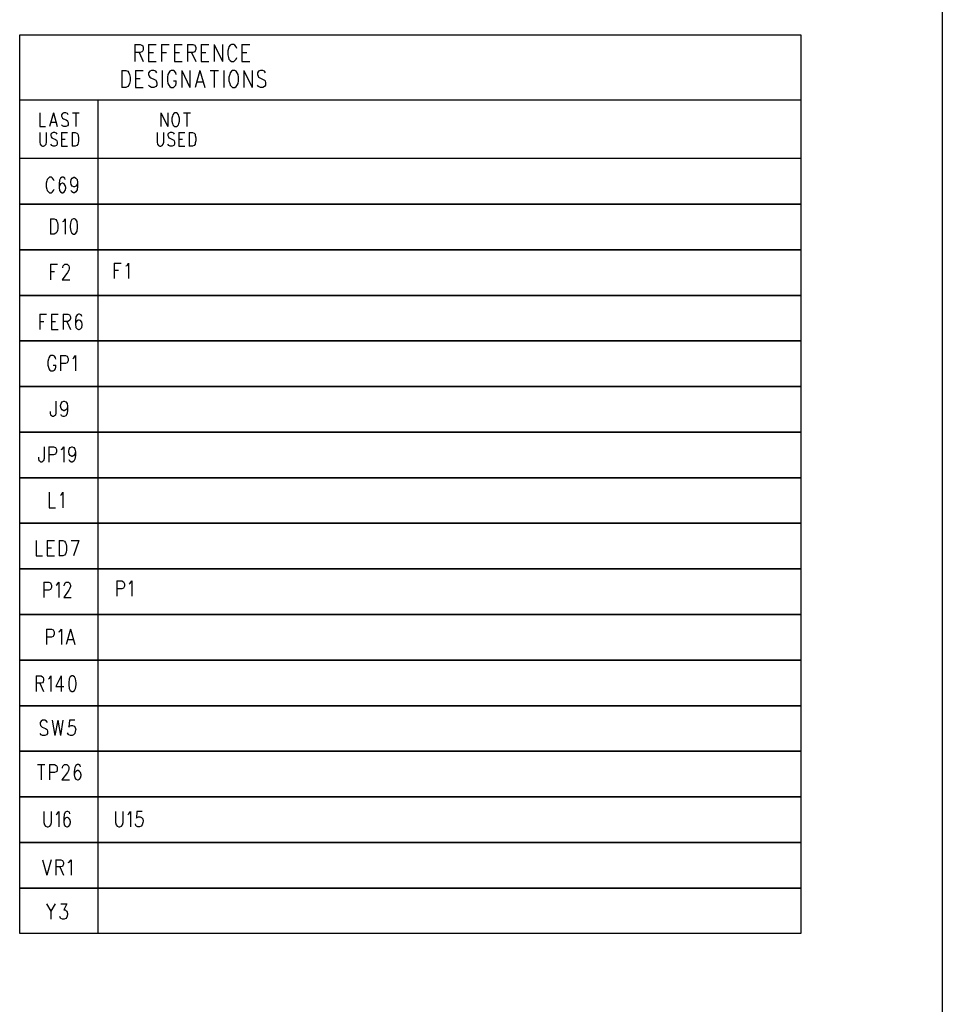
# Model space of a CAD drawing. Extents: x 11.9 to 28.1, y 10.8 to 21.2.
# Tile 16 of 17: x 24.6 to 28.1, y 15.4 to 19.2. Entities that reach past the tile are written whole.
import ezdxf

# ---------------------------------------------------------------- set-up
doc = ezdxf.new("R2010")
doc.units = 0
doc.header["$MEASUREMENT"] = 0
doc.layers.add('LAYNR1', color=2, linetype='Continuous')

msp = doc.modelspace()

# ---------------------------------------------------------------- linework, layer by layer
at = {"layer": 'LAYNR1'}
for points in [[(28.093, 21.199), (28.093, 10.799)], [(24.994, 19.086), (24.994, 19.021)], [(24.994, 19.086), (25.015, 19.086), (25.021, 19.083), (25.024, 19.08), (25.026, 19.074), (25.026, 19.067), (25.024, 19.061), (25.021, 19.058), (25.015, 19.055), (24.994, 19.055)], [(24.994, 19.086), (24.994, 19.021)], [(24.994, 19.086), (25.015, 19.086), (25.021, 19.083), (25.024, 19.08), (25.026, 19.074), (25.026, 19.067), (25.024, 19.061), (25.021, 19.058), (25.015, 19.055), (24.994, 19.055)], [(25.046, 19.086), (25.046, 19.021)], [(25.046, 19.086), (25.076, 19.086)], [(25.046, 19.086), (25.046, 19.021)], [(25.046, 19.086), (25.076, 19.086)], [(25.096, 19.086), (25.096, 19.021)], [(25.096, 19.086), (25.126, 19.086)], [(25.096, 19.086), (25.096, 19.021)], [(25.096, 19.086), (25.126, 19.086)], [(25.146, 19.086), (25.146, 19.021)], [(25.146, 19.086), (25.176, 19.086)], [(25.146, 19.086), (25.146, 19.021)], [(25.146, 19.086), (25.176, 19.086)], [(25.196, 19.086), (25.196, 19.021)], [(25.196, 19.086), (25.217, 19.086), (25.224, 19.083), (25.226, 19.08), (25.228, 19.074), (25.228, 19.067), (25.226, 19.061), (25.224, 19.058), (25.217, 19.055), (25.196, 19.055)], [(25.196, 19.086), (25.196, 19.021)], [(25.196, 19.086), (25.217, 19.086), (25.224, 19.083), (25.226, 19.08), (25.228, 19.074), (25.228, 19.067), (25.226, 19.061), (25.224, 19.058), (25.217, 19.055), (25.196, 19.055)], [(25.249, 19.086), (25.249, 19.021)], [(25.249, 19.086), (25.278, 19.086)], [(25.249, 19.086), (25.249, 19.021)], [(25.249, 19.086), (25.278, 19.086)], [(25.299, 19.086), (25.299, 19.021)], [(25.299, 19.086), (25.33, 19.021)], [(25.299, 19.086), (25.299, 19.021)], [(25.299, 19.086), (25.33, 19.021)], [(25.33, 19.086), (25.33, 19.021)], [(25.33, 19.086), (25.33, 19.021)], [(25.385, 19.071), (25.383, 19.077), (25.378, 19.083), (25.374, 19.086), (25.365, 19.086), (25.36, 19.083), (25.355, 19.077), (25.353, 19.071), (25.351, 19.061), (25.351, 19.046), (25.353, 19.036), (25.355, 19.03), (25.36, 19.024), (25.365, 19.021), (25.374, 19.021), (25.378, 19.024), (25.383, 19.03), (25.385, 19.036)], [(25.385, 19.071), (25.383, 19.077), (25.378, 19.083), (25.374, 19.086), (25.365, 19.086), (25.36, 19.083), (25.355, 19.077), (25.353, 19.071), (25.351, 19.061), (25.351, 19.046), (25.353, 19.036), (25.355, 19.03), (25.36, 19.024), (25.365, 19.021), (25.374, 19.021), (25.378, 19.024), (25.383, 19.03), (25.385, 19.036)], [(25.405, 19.086), (25.405, 19.021)], [(25.405, 19.086), (25.435, 19.086)], [(25.405, 19.086), (25.405, 19.021)], [(25.405, 19.086), (25.435, 19.086)], [(25.01, 19.055), (25.026, 19.021)], [(25.01, 19.055), (25.026, 19.021)], [(25.046, 19.055), (25.065, 19.055)], [(25.046, 19.055), (25.065, 19.055)], [(25.096, 19.055), (25.115, 19.055)], [(25.096, 19.055), (25.115, 19.055)], [(25.146, 19.055), (25.165, 19.055)], [(25.146, 19.055), (25.165, 19.055)], [(25.212, 19.055), (25.228, 19.021)], [(25.212, 19.055), (25.228, 19.021)], [(25.249, 19.055), (25.267, 19.055)], [(25.249, 19.055), (25.267, 19.055)], [(25.405, 19.055), (25.424, 19.055)], [(25.405, 19.055), (25.424, 19.055)], [(25.046, 19.021), (25.076, 19.021)], [(25.046, 19.021), (25.076, 19.021)], [(25.146, 19.021), (25.176, 19.021)], [(25.146, 19.021), (25.176, 19.021)], [(25.249, 19.021), (25.278, 19.021)], [(25.249, 19.021), (25.278, 19.021)], [(25.405, 19.021), (25.435, 19.021)], [(25.405, 19.021), (25.435, 19.021)], [(24.944, 18.986), (24.944, 18.921)], [(24.944, 18.986), (24.96, 18.986), (24.967, 18.983), (24.971, 18.977), (24.974, 18.971), (24.976, 18.961), (24.976, 18.946), (24.974, 18.936), (24.971, 18.93), (24.967, 18.924), (24.96, 18.921), (24.944, 18.921)], [(24.944, 18.986), (24.944, 18.921)], [(24.944, 18.986), (24.96, 18.986), (24.967, 18.983), (24.971, 18.977), (24.974, 18.971), (24.976, 18.961), (24.976, 18.946), (24.974, 18.936), (24.971, 18.93), (24.967, 18.924), (24.96, 18.921), (24.944, 18.921)], [(24.996, 18.986), (24.996, 18.921)], [(24.996, 18.986), (25.026, 18.986)], [(24.996, 18.986), (24.996, 18.921)], [(24.996, 18.986), (25.026, 18.986)], [(25.078, 18.977), (25.074, 18.983), (25.067, 18.986), (25.058, 18.986), (25.051, 18.983), (25.046, 18.977), (25.046, 18.971), (25.049, 18.964), (25.051, 18.961), (25.055, 18.958), (25.069, 18.952), (25.074, 18.949), (25.076, 18.946), (25.078, 18.939), (25.078, 18.93), (25.074, 18.924), (25.067, 18.921), (25.058, 18.921), (25.051, 18.924), (25.046, 18.93)], [(25.078, 18.977), (25.074, 18.983), (25.067, 18.986), (25.058, 18.986), (25.051, 18.983), (25.046, 18.977), (25.046, 18.971), (25.049, 18.964), (25.051, 18.961), (25.055, 18.958), (25.069, 18.952), (25.074, 18.949), (25.076, 18.946), (25.078, 18.939), (25.078, 18.93), (25.074, 18.924), (25.067, 18.921), (25.058, 18.921), (25.051, 18.924), (25.046, 18.93)], [(25.099, 18.986), (25.099, 18.921)], [(25.099, 18.986), (25.099, 18.921)], [(25.153, 18.971), (25.151, 18.977), (25.146, 18.983), (25.142, 18.986), (25.133, 18.986), (25.128, 18.983), (25.124, 18.977), (25.121, 18.971), (25.119, 18.961), (25.119, 18.946), (25.121, 18.936), (25.124, 18.93), (25.128, 18.924), (25.133, 18.921), (25.142, 18.921), (25.146, 18.924), (25.151, 18.93), (25.153, 18.936), (25.153, 18.946)], [(25.153, 18.971), (25.151, 18.977), (25.146, 18.983), (25.142, 18.986), (25.133, 18.986), (25.128, 18.983), (25.124, 18.977), (25.121, 18.971), (25.119, 18.961), (25.119, 18.946), (25.121, 18.936), (25.124, 18.93), (25.128, 18.924), (25.133, 18.921), (25.142, 18.921), (25.146, 18.924), (25.151, 18.93), (25.153, 18.936), (25.153, 18.946)], [(25.174, 18.986), (25.174, 18.921)], [(25.174, 18.986), (25.205, 18.921)], [(25.174, 18.986), (25.174, 18.921)], [(25.174, 18.986), (25.205, 18.921)], [(25.205, 18.986), (25.205, 18.921)], [(25.205, 18.986), (25.205, 18.921)], [(25.244, 18.986), (25.226, 18.921)], [(25.244, 18.986), (25.226, 18.921)], [(25.244, 18.986), (25.262, 18.921)], [(25.244, 18.986), (25.262, 18.921)], [(25.283, 18.986), (25.315, 18.986)], [(25.283, 18.986), (25.315, 18.986)], [(25.299, 18.986), (25.299, 18.921)], [(25.299, 18.986), (25.299, 18.921)], [(25.335, 18.986), (25.335, 18.921)], [(25.335, 18.986), (25.335, 18.921)], [(25.412, 18.986), (25.412, 18.921)], [(25.412, 18.986), (25.444, 18.921)], [(25.412, 18.986), (25.412, 18.921)], [(25.412, 18.986), (25.444, 18.921)], [(25.444, 18.986), (25.444, 18.921)], [(25.444, 18.986), (25.444, 18.921)], [(25.496, 18.977), (25.492, 18.983), (25.485, 18.986), (25.476, 18.986), (25.469, 18.983), (25.465, 18.977), (25.465, 18.971), (25.467, 18.964), (25.469, 18.961), (25.474, 18.958), (25.487, 18.952), (25.492, 18.949), (25.494, 18.946), (25.496, 18.939), (25.496, 18.93), (25.492, 18.924), (25.485, 18.921), (25.476, 18.921), (25.469, 18.924), (25.465, 18.93)], [(25.496, 18.977), (25.492, 18.983), (25.485, 18.986), (25.476, 18.986), (25.469, 18.983), (25.465, 18.977), (25.465, 18.971), (25.467, 18.964), (25.469, 18.961), (25.474, 18.958), (25.487, 18.952), (25.492, 18.949), (25.494, 18.946), (25.496, 18.939), (25.496, 18.93), (25.492, 18.924), (25.485, 18.921), (25.476, 18.921), (25.469, 18.924), (25.465, 18.93)], [(24.996, 18.955), (25.015, 18.955)], [(24.996, 18.955), (25.015, 18.955)], [(25.142, 18.946), (25.153, 18.946)], [(25.142, 18.946), (25.153, 18.946)], [(25.233, 18.942), (25.255, 18.942)], [(25.233, 18.942), (25.255, 18.942)], [(24.996, 18.921), (25.026, 18.921)], [(24.996, 18.921), (25.026, 18.921)], [(24.852, 18.873), (24.852, 18.473)], [(24.852, 18.873), (24.852, 18.473)], [(24.629, 18.823), (24.629, 18.771), (24.651, 18.771)], [(24.629, 18.823), (24.629, 18.771), (24.651, 18.771)], [(24.682, 18.823), (24.667, 18.771)], [(24.682, 18.823), (24.667, 18.771)], [(24.682, 18.823), (24.696, 18.771)], [(24.682, 18.823), (24.696, 18.771)], [(24.738, 18.816), (24.735, 18.821), (24.729, 18.823), (24.722, 18.823), (24.716, 18.821), (24.713, 18.816), (24.713, 18.811), (24.715, 18.806), (24.716, 18.803), (24.72, 18.801), (24.731, 18.796), (24.735, 18.793), (24.736, 18.791), (24.738, 18.786), (24.738, 18.778), (24.735, 18.773), (24.729, 18.771), (24.722, 18.771), (24.716, 18.773), (24.713, 18.778)], [(24.738, 18.816), (24.735, 18.821), (24.729, 18.823), (24.722, 18.823), (24.716, 18.821), (24.713, 18.816), (24.713, 18.811), (24.715, 18.806), (24.716, 18.803), (24.72, 18.801), (24.731, 18.796), (24.735, 18.793), (24.736, 18.791), (24.738, 18.786), (24.738, 18.778), (24.735, 18.773), (24.729, 18.771), (24.722, 18.771), (24.716, 18.773), (24.713, 18.778)], [(24.755, 18.823), (24.78, 18.823)], [(24.755, 18.823), (24.78, 18.823)], [(24.767, 18.823), (24.767, 18.771)], [(24.767, 18.823), (24.767, 18.771)], [(25.094, 18.823), (25.094, 18.771)], [(25.094, 18.823), (25.12, 18.771)], [(25.094, 18.823), (25.094, 18.771)], [(25.094, 18.823), (25.12, 18.771)], [(25.12, 18.823), (25.12, 18.771)], [(25.12, 18.823), (25.12, 18.771)], [(25.181, 18.823), (25.207, 18.823)], [(25.181, 18.823), (25.207, 18.823)], [(25.194, 18.823), (25.194, 18.771)], [(25.194, 18.823), (25.194, 18.771)], [(24.673, 18.788), (24.691, 18.788)], [(24.673, 18.788), (24.691, 18.788)], [(24.629, 18.748), (24.629, 18.711), (24.631, 18.703), (24.635, 18.698), (24.64, 18.696), (24.644, 18.696), (24.649, 18.698), (24.653, 18.703), (24.655, 18.711), (24.655, 18.748)], [(24.629, 18.748), (24.629, 18.711), (24.631, 18.703), (24.635, 18.698), (24.64, 18.696), (24.644, 18.696), (24.649, 18.698), (24.653, 18.703), (24.655, 18.711), (24.655, 18.748)], [(24.696, 18.741), (24.693, 18.746), (24.687, 18.748), (24.68, 18.748), (24.675, 18.746), (24.671, 18.741), (24.671, 18.736), (24.673, 18.731), (24.675, 18.728), (24.678, 18.726), (24.689, 18.721), (24.693, 18.718), (24.695, 18.716), (24.696, 18.711), (24.696, 18.703), (24.693, 18.698), (24.687, 18.696), (24.68, 18.696), (24.675, 18.698), (24.671, 18.703)], [(24.696, 18.741), (24.693, 18.746), (24.687, 18.748), (24.68, 18.748), (24.675, 18.746), (24.671, 18.741), (24.671, 18.736), (24.673, 18.731), (24.675, 18.728), (24.678, 18.726), (24.689, 18.721), (24.693, 18.718), (24.695, 18.716), (24.696, 18.711), (24.696, 18.703), (24.693, 18.698), (24.687, 18.696), (24.68, 18.696), (24.675, 18.698), (24.671, 18.703)], [(24.713, 18.748), (24.713, 18.696)], [(24.713, 18.748), (24.736, 18.748)], [(24.713, 18.748), (24.713, 18.696)], [(24.713, 18.748), (24.736, 18.748)], [(24.753, 18.748), (24.753, 18.696)], [(24.753, 18.748), (24.765, 18.748), (24.771, 18.746), (24.775, 18.741), (24.776, 18.736), (24.778, 18.728), (24.778, 18.716), (24.776, 18.708), (24.775, 18.703), (24.771, 18.698), (24.765, 18.696), (24.753, 18.696)], [(24.753, 18.748), (24.753, 18.696)], [(24.753, 18.748), (24.765, 18.748), (24.771, 18.746), (24.775, 18.741), (24.776, 18.736), (24.778, 18.728), (24.778, 18.716), (24.776, 18.708), (24.775, 18.703), (24.771, 18.698), (24.765, 18.696), (24.753, 18.696)], [(25.079, 18.748), (25.079, 18.711), (25.081, 18.703), (25.085, 18.698), (25.09, 18.696), (25.094, 18.696), (25.099, 18.698), (25.103, 18.703), (25.105, 18.711), (25.105, 18.748)], [(25.079, 18.748), (25.079, 18.711), (25.081, 18.703), (25.085, 18.698), (25.09, 18.696), (25.094, 18.696), (25.099, 18.698), (25.103, 18.703), (25.105, 18.711), (25.105, 18.748)], [(25.146, 18.741), (25.143, 18.746), (25.137, 18.748), (25.13, 18.748), (25.125, 18.746), (25.121, 18.741), (25.121, 18.736), (25.123, 18.731), (25.125, 18.728), (25.128, 18.726), (25.139, 18.721), (25.143, 18.718), (25.145, 18.716), (25.146, 18.711), (25.146, 18.703), (25.143, 18.698), (25.137, 18.696), (25.13, 18.696), (25.125, 18.698), (25.121, 18.703)], [(25.146, 18.741), (25.143, 18.746), (25.137, 18.748), (25.13, 18.748), (25.125, 18.746), (25.121, 18.741), (25.121, 18.736), (25.123, 18.731), (25.125, 18.728), (25.128, 18.726), (25.139, 18.721), (25.143, 18.718), (25.145, 18.716), (25.146, 18.711), (25.146, 18.703), (25.143, 18.698), (25.137, 18.696), (25.13, 18.696), (25.125, 18.698), (25.121, 18.703)], [(25.163, 18.748), (25.163, 18.696)], [(25.163, 18.748), (25.186, 18.748)], [(25.163, 18.748), (25.163, 18.696)], [(25.163, 18.748), (25.186, 18.748)], [(25.203, 18.748), (25.203, 18.696)], [(25.203, 18.748), (25.215, 18.748), (25.221, 18.746), (25.225, 18.741), (25.226, 18.736), (25.228, 18.728), (25.228, 18.716), (25.226, 18.708), (25.225, 18.703), (25.221, 18.698), (25.215, 18.696), (25.203, 18.696)], [(25.203, 18.748), (25.203, 18.696)], [(25.203, 18.748), (25.215, 18.748), (25.221, 18.746), (25.225, 18.741), (25.226, 18.736), (25.228, 18.728), (25.228, 18.716), (25.226, 18.708), (25.225, 18.703), (25.221, 18.698), (25.215, 18.696), (25.203, 18.696)], [(24.713, 18.723), (24.727, 18.723)], [(24.713, 18.723), (24.727, 18.723)], [(25.163, 18.723), (25.177, 18.723)], [(25.163, 18.723), (25.177, 18.723)], [(24.713, 18.696), (24.736, 18.696)], [(24.713, 18.696), (24.736, 18.696)], [(25.163, 18.696), (25.186, 18.696)], [(25.163, 18.696), (25.186, 18.696)], [(24.684, 18.562), (24.682, 18.567), (24.678, 18.573), (24.674, 18.576), (24.666, 18.576), (24.662, 18.573), (24.658, 18.567), (24.656, 18.562), (24.654, 18.553), (24.654, 18.539), (24.656, 18.531), (24.658, 18.525), (24.662, 18.52), (24.666, 18.517), (24.674, 18.517), (24.678, 18.52), (24.682, 18.525), (24.684, 18.531)], [(24.727, 18.567), (24.725, 18.573), (24.719, 18.576), (24.715, 18.576), (24.709, 18.573), (24.705, 18.565), (24.703, 18.551), (24.703, 18.537), (24.705, 18.525), (24.709, 18.52), (24.715, 18.517), (24.717, 18.517), (24.723, 18.52), (24.727, 18.525), (24.729, 18.534), (24.729, 18.537), (24.727, 18.545), (24.723, 18.551), (24.717, 18.553), (24.715, 18.553), (24.709, 18.551), (24.705, 18.545), (24.703, 18.537)], [(24.774, 18.556), (24.772, 18.548), (24.768, 18.542), (24.762, 18.539), (24.76, 18.539), (24.754, 18.542), (24.75, 18.548), (24.748, 18.556), (24.748, 18.559), (24.75, 18.567), (24.754, 18.573), (24.76, 18.576), (24.762, 18.576), (24.768, 18.573), (24.772, 18.567), (24.774, 18.556), (24.774, 18.542), (24.772, 18.528), (24.768, 18.52), (24.762, 18.517), (24.758, 18.517), (24.752, 18.52), (24.75, 18.525)], [(24.852, 18.473), (24.852, 18.298)], [(24.67, 18.417), (24.67, 18.358)], [(24.67, 18.417), (24.684, 18.417), (24.691, 18.414), (24.695, 18.408), (24.697, 18.403), (24.699, 18.394), (24.699, 18.38), (24.697, 18.372), (24.695, 18.366), (24.691, 18.361), (24.684, 18.358), (24.67, 18.358)], [(24.717, 18.406), (24.721, 18.408), (24.727, 18.417), (24.727, 18.358)], [(24.852, 18.298), (24.852, 18.123)], [(24.67, 18.242), (24.67, 18.183)], [(24.67, 18.242), (24.697, 18.242)], [(24.717, 18.228), (24.717, 18.231), (24.719, 18.236), (24.721, 18.239), (24.725, 18.242), (24.734, 18.242), (24.738, 18.239), (24.74, 18.236), (24.742, 18.231), (24.742, 18.225), (24.74, 18.219), (24.736, 18.211), (24.715, 18.183), (24.744, 18.183)], [(24.915, 18.247), (24.915, 18.188)], [(24.915, 18.247), (24.942, 18.247)], [(24.915, 18.219), (24.931, 18.219)], [(24.96, 18.236), (24.964, 18.238), (24.97, 18.247), (24.97, 18.188)], [(24.67, 18.214), (24.686, 18.214)], [(24.852, 18.123), (24.852, 17.948)], [(24.629, 18.051), (24.629, 17.992)], [(24.629, 18.051), (24.655, 18.051)], [(24.674, 18.051), (24.674, 17.992)], [(24.674, 18.051), (24.7, 18.051)], [(24.719, 18.051), (24.719, 17.992)], [(24.719, 18.051), (24.737, 18.051), (24.743, 18.048), (24.745, 18.045), (24.747, 18.04), (24.747, 18.034), (24.745, 18.028), (24.743, 18.026), (24.737, 18.023), (24.719, 18.023)], [(24.79, 18.042), (24.788, 18.048), (24.782, 18.051), (24.778, 18.051), (24.772, 18.048), (24.768, 18.04), (24.766, 18.026), (24.766, 18.012), (24.768, 18), (24.772, 17.995), (24.778, 17.992), (24.78, 17.992), (24.786, 17.995), (24.79, 18), (24.792, 18.009), (24.792, 18.012), (24.79, 18.02), (24.786, 18.026), (24.78, 18.028), (24.778, 18.028), (24.772, 18.026), (24.768, 18.02), (24.766, 18.012)], [(24.629, 18.023), (24.645, 18.023)], [(24.674, 18.023), (24.69, 18.023)], [(24.674, 17.992), (24.7, 17.992)], [(24.733, 18.023), (24.747, 17.992)], [(24.852, 17.948), (24.852, 17.773)], [(24.691, 17.878), (24.689, 17.883), (24.685, 17.889), (24.681, 17.892), (24.672, 17.892), (24.668, 17.889), (24.664, 17.883), (24.662, 17.878), (24.66, 17.869), (24.66, 17.855), (24.662, 17.847), (24.664, 17.841), (24.668, 17.836), (24.672, 17.833), (24.681, 17.833), (24.685, 17.836), (24.689, 17.841), (24.691, 17.847), (24.691, 17.855)], [(24.709, 17.892), (24.709, 17.833)], [(24.709, 17.892), (24.728, 17.892), (24.734, 17.889), (24.736, 17.886), (24.738, 17.881), (24.738, 17.872), (24.736, 17.866), (24.734, 17.864), (24.728, 17.861), (24.709, 17.861)], [(24.756, 17.881), (24.76, 17.883), (24.766, 17.892), (24.766, 17.833)], [(24.681, 17.855), (24.691, 17.855)], [(24.852, 17.773), (24.852, 17.598)], [(24.691, 17.717), (24.691, 17.672), (24.689, 17.663), (24.686, 17.661), (24.682, 17.658), (24.678, 17.658), (24.674, 17.661), (24.672, 17.663), (24.67, 17.672), (24.67, 17.677)], [(24.736, 17.697), (24.734, 17.689), (24.729, 17.683), (24.723, 17.68), (24.721, 17.68), (24.715, 17.683), (24.711, 17.689), (24.709, 17.697), (24.709, 17.7), (24.711, 17.708), (24.715, 17.714), (24.721, 17.717), (24.723, 17.717), (24.729, 17.714), (24.734, 17.708), (24.736, 17.697), (24.736, 17.683), (24.734, 17.669), (24.729, 17.661), (24.723, 17.658), (24.719, 17.658), (24.713, 17.661), (24.711, 17.666)], [(24.852, 17.598), (24.852, 17.423)], [(24.646, 17.542), (24.646, 17.497), (24.644, 17.488), (24.641, 17.486), (24.637, 17.483), (24.633, 17.483), (24.629, 17.486), (24.627, 17.488), (24.625, 17.497), (24.625, 17.502)], [(24.664, 17.542), (24.664, 17.483)], [(24.664, 17.542), (24.682, 17.542), (24.689, 17.539), (24.691, 17.536), (24.693, 17.531), (24.693, 17.522), (24.691, 17.516), (24.689, 17.514), (24.682, 17.511), (24.664, 17.511)], [(24.711, 17.531), (24.715, 17.533), (24.721, 17.542), (24.721, 17.483)], [(24.766, 17.522), (24.764, 17.514), (24.76, 17.508), (24.754, 17.505), (24.752, 17.505), (24.746, 17.508), (24.742, 17.514), (24.74, 17.522), (24.74, 17.525), (24.742, 17.533), (24.746, 17.539), (24.752, 17.542), (24.754, 17.542), (24.76, 17.539), (24.764, 17.533), (24.766, 17.522), (24.766, 17.508), (24.764, 17.494), (24.76, 17.486), (24.754, 17.483), (24.75, 17.483), (24.744, 17.486), (24.742, 17.491)], [(24.852, 17.423), (24.852, 17.248)], [(24.665, 17.367), (24.665, 17.308), (24.69, 17.308)], [(24.708, 17.356), (24.712, 17.358), (24.718, 17.367), (24.718, 17.308)], [(24.852, 17.248), (24.852, 17.073)], [(24.615, 17.182), (24.615, 17.123), (24.64, 17.123)], [(24.658, 17.182), (24.658, 17.123)], [(24.658, 17.182), (24.685, 17.182)], [(24.703, 17.182), (24.703, 17.123)], [(24.703, 17.182), (24.717, 17.182), (24.724, 17.179), (24.728, 17.173), (24.73, 17.168), (24.732, 17.159), (24.732, 17.145), (24.73, 17.137), (24.728, 17.131), (24.724, 17.126), (24.717, 17.123), (24.703, 17.123)], [(24.75, 17.182), (24.779, 17.182)], [(24.779, 17.182), (24.758, 17.123)], [(24.658, 17.154), (24.674, 17.154)], [(24.658, 17.123), (24.685, 17.123)], [(24.852, 17.073), (24.852, 16.898)], [(24.645, 17.022), (24.645, 16.963)], [(24.645, 17.022), (24.664, 17.022), (24.67, 17.019), (24.672, 17.016), (24.674, 17.011), (24.674, 17.002), (24.672, 16.996), (24.67, 16.994), (24.664, 16.991), (24.645, 16.991)], [(24.692, 17.011), (24.696, 17.013), (24.702, 17.022), (24.702, 16.963)], [(24.723, 17.008), (24.723, 17.011), (24.725, 17.016), (24.727, 17.019), (24.731, 17.022), (24.739, 17.022), (24.743, 17.019), (24.745, 17.016), (24.747, 17.011), (24.747, 17.005), (24.745, 16.999), (24.741, 16.991), (24.721, 16.963), (24.749, 16.963)], [(24.925, 17.027), (24.925, 16.968)], [(24.925, 17.027), (24.944, 17.027), (24.95, 17.024), (24.952, 17.021), (24.954, 17.016), (24.954, 17.007), (24.952, 17.001), (24.95, 16.999), (24.944, 16.996), (24.925, 16.996)], [(24.972, 17.016), (24.976, 17.018), (24.982, 17.027), (24.982, 16.968)], [(24.852, 16.898), (24.852, 16.723)], [(24.655, 16.842), (24.655, 16.783)], [(24.655, 16.842), (24.674, 16.842), (24.68, 16.839), (24.682, 16.836), (24.684, 16.831), (24.684, 16.822), (24.682, 16.816), (24.68, 16.814), (24.674, 16.811), (24.655, 16.811)], [(24.702, 16.831), (24.706, 16.833), (24.712, 16.842), (24.712, 16.783)], [(24.747, 16.842), (24.731, 16.783)], [(24.747, 16.842), (24.764, 16.783)], [(24.737, 16.802), (24.757, 16.802)], [(24.852, 16.723), (24.852, 16.548)], [(24.615, 16.662), (24.615, 16.603)], [(24.615, 16.662), (24.634, 16.662), (24.64, 16.659), (24.642, 16.656), (24.644, 16.651), (24.644, 16.645), (24.642, 16.639), (24.64, 16.636), (24.634, 16.634), (24.615, 16.634)], [(24.629, 16.634), (24.644, 16.603)], [(24.662, 16.651), (24.666, 16.653), (24.672, 16.662), (24.672, 16.603)], [(24.711, 16.662), (24.691, 16.622), (24.721, 16.622)], [(24.711, 16.662), (24.711, 16.603)], [(24.852, 16.548), (24.852, 16.373)], [(24.659, 16.483), (24.655, 16.489), (24.649, 16.492), (24.64, 16.492), (24.634, 16.489), (24.63, 16.483), (24.63, 16.478), (24.632, 16.472), (24.634, 16.469), (24.638, 16.466), (24.651, 16.461), (24.655, 16.458), (24.657, 16.455), (24.659, 16.45), (24.659, 16.441), (24.655, 16.436), (24.649, 16.433), (24.64, 16.433), (24.634, 16.436), (24.63, 16.441)], [(24.677, 16.492), (24.687, 16.433)], [(24.698, 16.492), (24.687, 16.433)], [(24.698, 16.492), (24.708, 16.433)], [(24.718, 16.492), (24.708, 16.433)], [(24.763, 16.492), (24.743, 16.492), (24.741, 16.466), (24.743, 16.469), (24.749, 16.472), (24.755, 16.472), (24.761, 16.469), (24.765, 16.464), (24.767, 16.455), (24.765, 16.45), (24.763, 16.441), (24.759, 16.436), (24.753, 16.433), (24.747, 16.433), (24.741, 16.436), (24.739, 16.438), (24.736, 16.444)], [(24.852, 16.373), (24.852, 16.198)], [(24.62, 16.322), (24.649, 16.322)], [(24.634, 16.322), (24.634, 16.263)], [(24.667, 16.322), (24.667, 16.263)], [(24.667, 16.322), (24.686, 16.322), (24.692, 16.319), (24.694, 16.316), (24.696, 16.311), (24.696, 16.302), (24.694, 16.296), (24.692, 16.294), (24.686, 16.291), (24.667, 16.291)], [(24.716, 16.308), (24.716, 16.311), (24.718, 16.316), (24.72, 16.319), (24.724, 16.322), (24.733, 16.322), (24.737, 16.319), (24.739, 16.316), (24.741, 16.311), (24.741, 16.305), (24.739, 16.299), (24.735, 16.291), (24.714, 16.263), (24.743, 16.263)], [(24.786, 16.313), (24.784, 16.319), (24.778, 16.322), (24.774, 16.322), (24.767, 16.319), (24.763, 16.311), (24.761, 16.296), (24.761, 16.282), (24.763, 16.271), (24.767, 16.266), (24.774, 16.263), (24.776, 16.263), (24.782, 16.266), (24.786, 16.271), (24.788, 16.28), (24.788, 16.282), (24.786, 16.291), (24.782, 16.296), (24.776, 16.299), (24.774, 16.299), (24.767, 16.296), (24.763, 16.291), (24.761, 16.282)], [(24.852, 16.198), (24.852, 16.023)], [(24.645, 16.142), (24.645, 16.1), (24.647, 16.091), (24.651, 16.086), (24.657, 16.083), (24.661, 16.083), (24.668, 16.086), (24.672, 16.091), (24.674, 16.1), (24.674, 16.142)], [(24.692, 16.131), (24.696, 16.133), (24.702, 16.142), (24.702, 16.083)], [(24.745, 16.133), (24.743, 16.139), (24.737, 16.142), (24.733, 16.142), (24.727, 16.139), (24.723, 16.131), (24.721, 16.116), (24.721, 16.102), (24.723, 16.091), (24.727, 16.086), (24.733, 16.083), (24.735, 16.083), (24.741, 16.086), (24.745, 16.091), (24.747, 16.1), (24.747, 16.102), (24.745, 16.111), (24.741, 16.116), (24.735, 16.119), (24.733, 16.119), (24.727, 16.116), (24.723, 16.111), (24.721, 16.102)], [(24.92, 16.142), (24.92, 16.1), (24.922, 16.091), (24.926, 16.086), (24.932, 16.083), (24.936, 16.083), (24.943, 16.086), (24.947, 16.091), (24.949, 16.1), (24.949, 16.142)], [(24.967, 16.131), (24.971, 16.133), (24.977, 16.142), (24.977, 16.083)], [(25.022, 16.142), (25.002, 16.142), (25, 16.116), (25.002, 16.119), (25.008, 16.122), (25.014, 16.122), (25.02, 16.119), (25.024, 16.114), (25.026, 16.105), (25.024, 16.1), (25.022, 16.091), (25.018, 16.086), (25.012, 16.083), (25.006, 16.083), (25, 16.086), (24.998, 16.088), (24.996, 16.094)], [(24.852, 16.023), (24.852, 15.848)], [(24.64, 15.957), (24.656, 15.898)], [(24.673, 15.957), (24.656, 15.898)], [(24.691, 15.957), (24.691, 15.898)], [(24.691, 15.957), (24.71, 15.957), (24.716, 15.954), (24.718, 15.951), (24.72, 15.946), (24.72, 15.94), (24.718, 15.934), (24.716, 15.931), (24.71, 15.929), (24.691, 15.929)], [(24.738, 15.946), (24.742, 15.948), (24.749, 15.957), (24.749, 15.898)], [(24.706, 15.929), (24.72, 15.898)], [(24.852, 15.848), (24.852, 15.673)], [(24.655, 15.787), (24.671, 15.759), (24.671, 15.728)], [(24.688, 15.787), (24.671, 15.759)], [(24.71, 15.787), (24.733, 15.787), (24.721, 15.764), (24.727, 15.764), (24.731, 15.761), (24.733, 15.759), (24.735, 15.75), (24.735, 15.745), (24.733, 15.736), (24.729, 15.731), (24.723, 15.728), (24.716, 15.728), (24.71, 15.731), (24.708, 15.733), (24.706, 15.739)]]:
    msp.add_lwpolyline(points, dxfattribs=at)
for points in [[(24.552, 19.123), (27.55, 19.123), (27.55, 18.473), (24.552, 18.473), (24.552, 19.123)], [(25.369, 18.986), (25.365, 18.983), (25.36, 18.977), (25.358, 18.971), (25.355, 18.961), (25.355, 18.946), (25.358, 18.936), (25.36, 18.93), (25.365, 18.924), (25.369, 18.921), (25.378, 18.921), (25.383, 18.924), (25.387, 18.93), (25.39, 18.936), (25.392, 18.946), (25.392, 18.961), (25.39, 18.971), (25.387, 18.977), (25.383, 18.983), (25.378, 18.986), (25.369, 18.986)], [(25.369, 18.986), (25.365, 18.983), (25.36, 18.977), (25.358, 18.971), (25.355, 18.961), (25.355, 18.946), (25.358, 18.936), (25.36, 18.93), (25.365, 18.924), (25.369, 18.921), (25.378, 18.921), (25.383, 18.924), (25.387, 18.93), (25.39, 18.936), (25.392, 18.946), (25.392, 18.961), (25.39, 18.971), (25.387, 18.977), (25.383, 18.983), (25.378, 18.986), (25.369, 18.986)], [(24.552, 18.873), (27.55, 18.873), (27.55, 18.648), (24.552, 18.648), (24.552, 18.873)], [(25.147, 18.823), (25.143, 18.821), (25.14, 18.816), (25.138, 18.811), (25.136, 18.803), (25.136, 18.791), (25.138, 18.783), (25.14, 18.778), (25.143, 18.773), (25.147, 18.771), (25.154, 18.771), (25.158, 18.773), (25.161, 18.778), (25.163, 18.783), (25.165, 18.791), (25.165, 18.803), (25.163, 18.811), (25.161, 18.816), (25.158, 18.821), (25.154, 18.823), (25.147, 18.823)], [(25.147, 18.823), (25.143, 18.821), (25.14, 18.816), (25.138, 18.811), (25.136, 18.803), (25.136, 18.791), (25.138, 18.783), (25.14, 18.778), (25.143, 18.773), (25.147, 18.771), (25.154, 18.771), (25.158, 18.773), (25.161, 18.778), (25.163, 18.783), (25.165, 18.791), (25.165, 18.803), (25.163, 18.811), (25.161, 18.816), (25.158, 18.821), (25.154, 18.823), (25.147, 18.823)], [(24.552, 18.298), (24.552, 18.473), (27.55, 18.473), (27.55, 18.298), (24.552, 18.298)], [(24.758, 18.417), (24.752, 18.414), (24.748, 18.406), (24.746, 18.391), (24.746, 18.383), (24.748, 18.369), (24.752, 18.361), (24.758, 18.358), (24.762, 18.358), (24.768, 18.361), (24.772, 18.369), (24.774, 18.383), (24.774, 18.391), (24.772, 18.406), (24.768, 18.414), (24.762, 18.417), (24.758, 18.417)], [(24.552, 18.123), (24.552, 18.298), (27.55, 18.298), (27.55, 18.123), (24.552, 18.123)], [(24.552, 17.948), (24.552, 18.123), (27.55, 18.123), (27.55, 17.948), (24.552, 17.948)], [(24.552, 17.773), (24.552, 17.948), (27.55, 17.948), (27.55, 17.773), (24.552, 17.773)], [(24.552, 17.598), (24.552, 17.773), (27.55, 17.773), (27.55, 17.598), (24.552, 17.598)], [(24.552, 17.423), (24.552, 17.598), (27.55, 17.598), (27.55, 17.423), (24.552, 17.423)], [(24.552, 17.248), (24.552, 17.423), (27.55, 17.423), (27.55, 17.248), (24.552, 17.248)], [(24.552, 17.073), (24.552, 17.248), (27.55, 17.248), (27.55, 17.073), (24.552, 17.073)], [(24.552, 16.898), (24.552, 17.073), (27.55, 17.073), (27.55, 16.898), (24.552, 16.898)], [(24.552, 16.723), (24.552, 16.898), (27.55, 16.898), (27.55, 16.723), (24.552, 16.723)], [(24.552, 16.548), (24.552, 16.723), (27.55, 16.723), (27.55, 16.548), (24.552, 16.548)], [(24.752, 16.662), (24.746, 16.659), (24.742, 16.651), (24.74, 16.636), (24.74, 16.628), (24.742, 16.614), (24.746, 16.606), (24.752, 16.603), (24.756, 16.603), (24.762, 16.606), (24.766, 16.614), (24.769, 16.628), (24.769, 16.636), (24.766, 16.651), (24.762, 16.659), (24.756, 16.662), (24.752, 16.662)], [(24.552, 16.373), (24.552, 16.548), (27.55, 16.548), (27.55, 16.373), (24.552, 16.373)], [(24.552, 16.198), (24.552, 16.373), (27.55, 16.373), (27.55, 16.198), (24.552, 16.198)], [(24.552, 16.023), (24.552, 16.198), (27.55, 16.198), (27.55, 16.023), (24.552, 16.023)], [(24.552, 15.848), (24.552, 16.023), (27.55, 16.023), (27.55, 15.848), (24.552, 15.848)], [(24.552, 15.673), (24.552, 15.848), (27.55, 15.848), (27.55, 15.673), (24.552, 15.673)]]:
    msp.add_lwpolyline(points, close=True, dxfattribs=at)

doc.saveas('drawing.dxf')
